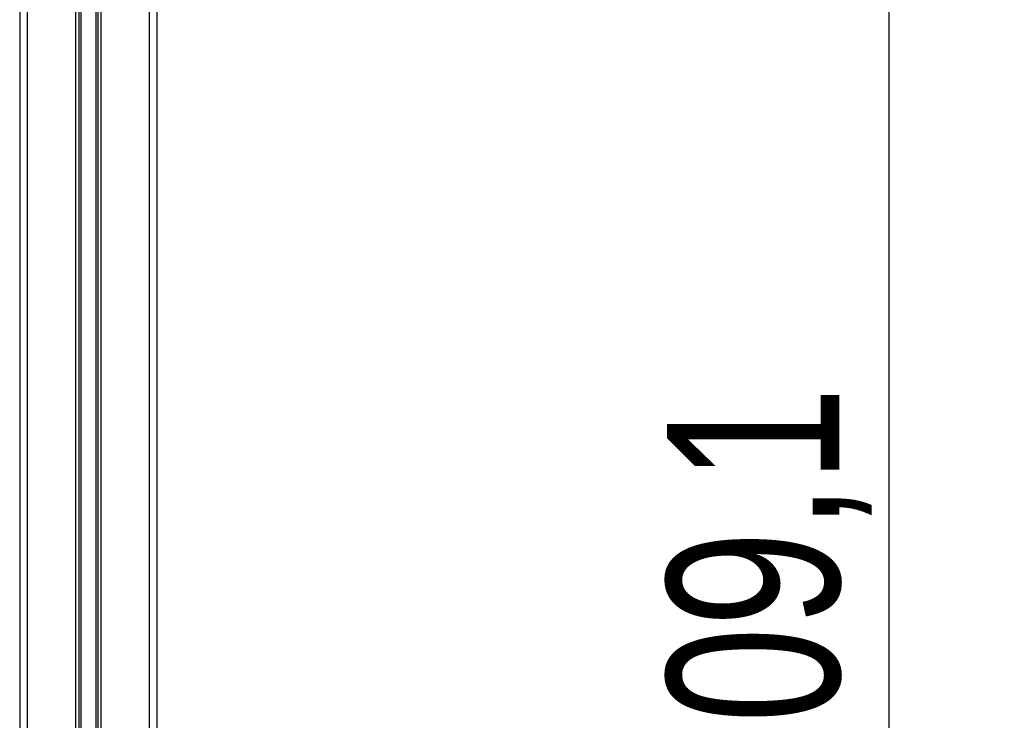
# Model space of a CAD drawing. Header units: millimetres. Extents: x 0 to 420, y 0 to 297.
# Tile 103 of 106: x 314 to 331, y 212 to 224. Entities that reach past the tile are written whole.
import ezdxf

# ---------------------------------------------------------------- set-up
doc = ezdxf.new("R2010")
doc.units = ezdxf.units.MM
doc.layers.add('QUOTE', color=174, linetype='Continuous')
doc.styles.add('SLDTEXTSTYLE3', font='TXT', dxfattribs={"width": 0.75})
doc.dimstyles.new('SLDDIMSTYLE0', dxfattribs={"dimtxt": 3, "dimasz": 3, "dimexe": 0, "dimexo": 0.0625, "dimgap": 0.75, "dimtad": 1, "dimlfac": 18.853083, "dimrnd": 1e-09, "dimzin": 12, "dimdsep": 46, "dimtxsty": 'SLDTEXTSTYLE3', "dimsah": 1, "dimcen": 0.09, "dimadec": 0, "dimazin": 3, "dimtfac": 1, "dimtdec": 3, "dimtofl": 0, "dimtmove": 0, "dimatfit": 3, "dimfxl": 0, "dimfrac": 2, "dimtolj": 1, "dimtzin": 12, "dimarcsym": 0})

# ---------------------------------------------------------------- blocks, each defined once
blk = doc.blocks.new('_D_2')
at = {"layer": 'QUOTE'}
for p, q in [((318.5, 239.439), (331.395, 239.439)), ((329.395, 191.219), (329.395, 239.439)), ((324.975, 191.219), (331.395, 191.219))]:
    blk.add_line(p, q, dxfattribs=at)
for points in [[(329.395, 239.439), (328.895, 236.439), (329.895, 236.439)], [(329.395, 191.219), (329.895, 194.219), (328.895, 194.219)]]:
    blk.add_solid(points, dxfattribs=at)
at = {"layer": 'QUOTE', "insert": (325.528, 210.342), "char_height": 3, "attachment_point": 1, "rotation": 90, "style": 'SLDTEXTSTYLE3'}
blk.add_mtext('909,1', dxfattribs=at)

msp = doc.modelspace()

# ---------------------------------------------------------------- linework, layer by layer
at = {"color": 7, "linetype": 'Continuous', "lineweight": 25}
for p, q in [((314.27258, 233.81157), (314.27258, 199.86487)), ((314.40518, 233.81157), (314.40518, 199.86487)), ((315.24589, 233.81157), (315.24589, 199.86487)), ((315.30339, 233.78505), (315.30339, 199.86487)), ((315.33384, 233.78505), (315.33384, 199.86487)), ((315.59819, 233.78505), (315.59819, 199.86487)), ((315.62864, 233.78505), (315.62864, 199.86487)), ((315.68614, 233.81157), (315.68614, 199.86487)), ((316.52685, 233.81157), (316.52685, 199.86487)), ((316.65946, 233.81157), (316.65946, 199.86487))]:
    msp.add_line(p, q, dxfattribs=at)

# ---------------------------------------------------------------- dimensions: what is measured, and where the dimension line sits
at = {"layer": 'QUOTE'}
dim = msp.add_linear_dim(base=(329.39539, 239.4393), p1=(322.9747, 191.21907), p2=(316.50033, 239.4393), angle=90, dimstyle='SLDDIMSTYLE0', dxfattribs=at)
dim.commit()
dim.dimension.update_dxf_attribs({"geometry": '_D_2', "text_midpoint": (329.39539, 215.32919), "dimtype": 160})

doc.saveas('drawing.dxf')
